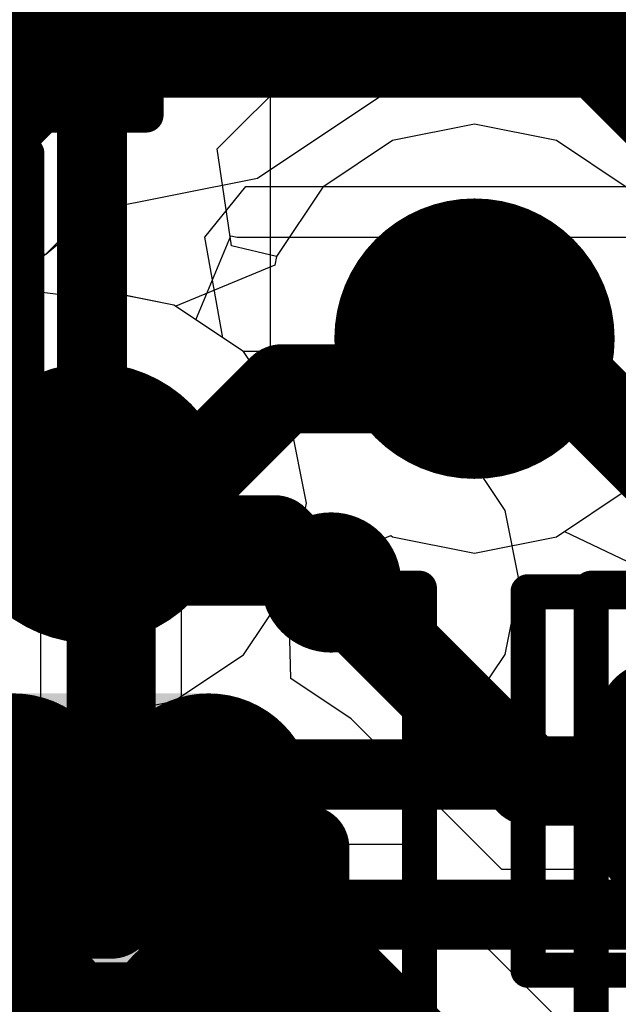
# Model space of a CAD drawing. Header units: millimetres. Extents: x -2 to 68, y -2 to 27.4.
# Tile 164 of 256: x 11.495 to 12.349, y 20.556 to 21.961. Entities that reach past the tile are written whole.
import ezdxf

# ---------------------------------------------------------------- set-up
doc = ezdxf.new("R2010")
doc.units = ezdxf.units.MM
for name, color, linetype in [('BottomLayer', 5, 'Continuous'), ('BottomPaste', 16, 'Continuous'), ('BottomSolder', 6, 'Continuous'), ('DrillGuide', 244, 'Continuous'), ('Mechanical10', 56, 'Continuous'), ('Mechanical13', 56, 'Continuous'), ('Mechanical15', 56, 'Continuous'), ('Mechanical6', 56, 'Continuous'), ('MidLayer1', 16, 'Continuous'), ('MidLayer2', 76, 'Continuous'), ('MidLayer3', 90, 'Continuous'), ('MidLayer4', 156, 'Continuous'), ('MidLayer5', 130, 'Continuous'), ('MidLayer6', 216, 'Continuous'), ('MidLayer7', 6, 'Continuous'), ('MidLayer8', 54, 'Continuous'), ('MultiLayer', 9, 'Continuous'), ('TopLayer', 1, 'Continuous'), ('TopPaste', 8, 'Continuous'), ('TopSolder', 216, 'Continuous'), ('ViaHoleLayer', 16, 'Continuous')]:
    doc.layers.add(name, color=color, linetype=linetype)

# ---------------------------------------------------------------- blocks, each defined once
blk = doc.blocks.new('RES_0201_4')
at = {"layer": 'Mechanical13', "const_width": 0.12}
for points in [[(-0.32, -0.17), (-0.32, 0.17)], [(-0.32, 0.17), (0.32, 0.17)], [(0.32, -0.17), (0.32, 0.17)], [(-0.32, -0.17), (0.32, -0.17)]]:
    blk.add_lwpolyline(points, dxfattribs=at)
at = {"layer": 'Mechanical13', "const_width": 0.06}
for points in [[(-0.35, 0.17, 1), (-0.29, 0.17, 1)], [(-0.35, 0.17, 1), (-0.29, 0.17, 1)], [(0.29, 0.17, 1), (0.35, 0.17, 1)], [(0.29, 0.17, 1), (0.35, 0.17, 1)], [(-0.35, -0.17, 1), (-0.29, -0.17, 1)], [(-0.35, -0.17, 1), (-0.29, -0.17, 1)], [(0.29, -0.17, 1), (0.35, -0.17, 1)], [(0.29, -0.17, 1), (0.35, -0.17, 1)]]:
    blk.add_lwpolyline(points, format="xyb", close=True, dxfattribs=at)
at = {"layer": 'Mechanical15', "const_width": 0.05}
for points in [[(-0.53, -0.27), (-0.53, 0.27)], [(-0.53, 0.27), (0.53, 0.27)], [(0.53, -0.27), (0.53, 0.27)], [(0, -0.135), (0, 0.135)], [(-0.135, 0), (0.135, 0)], [(-0.53, -0.27), (0.53, -0.27)]]:
    blk.add_lwpolyline(points, dxfattribs=at)
at = {"layer": 'Mechanical15'}
for points, const_width in [([(-0.5425, 0.27, 1), (-0.5175, 0.27, 1)], 0.025), ([(-0.5425, 0.27, 1), (-0.5175, 0.27, 1)], 0.025), ([(0.5175, 0.27, 1), (0.5425, 0.27, 1)], 0.025), ([(0.5175, 0.27, 1), (0.5425, 0.27, 1)], 0.025), ([(-0.0125, 0.135, 1), (0.0125, 0.135, 1)], 0.025), ([(0.1013, 0, 1), (-0.1013, 0, 1)], 0.05), ([(-0.1475, 0, 1), (-0.1225, 0, 1)], 0.025), ([(-0.1138, 0, 1), (-0.0888, 0, 1)], 0.025), ([(0.0888, 0, 1), (0.1138, 0, 1)], 0.025), ([(0.1225, 0, 1), (0.1475, 0, 1)], 0.025), ([(-0.0125, -0.135, 1), (0.0125, -0.135, 1)], 0.025), ([(-0.5425, -0.27, 1), (-0.5175, -0.27, 1)], 0.025), ([(-0.5425, -0.27, 1), (-0.5175, -0.27, 1)], 0.025), ([(0.5175, -0.27, 1), (0.5425, -0.27, 1)], 0.025), ([(0.5175, -0.27, 1), (0.5425, -0.27, 1)], 0.025)]:
    blk.add_lwpolyline(points, format="xyb", close=True, dxfattribs=dict(at, const_width=const_width))
at = {"layer": 'TopLayer', "const_width": 0.0806}
for points in [[(-0.3897, 0.0894, 1), (-0.3091, 0.0894, 1)], [(-0.2409, 0.0894, 1), (-0.1603, 0.0894, 1)], [(0.1603, 0.0894, 1), (0.2409, 0.0894, 1)], [(0.3091, 0.0894, 1), (0.3897, 0.0894, 1)], [(-0.3897, -0.0894, 1), (-0.3091, -0.0894, 1)], [(-0.2409, -0.0894, 1), (-0.1603, -0.0894, 1)], [(0.1603, -0.0894, 1), (0.2409, -0.0894, 1)], [(0.3091, -0.0894, 1), (0.3897, -0.0894, 1)]]:
    blk.add_lwpolyline(points, format="xyb", close=True, dxfattribs=at)
at = {"layer": 'TopLayer'}
for points in [[(-0.2006, 0.17), (-0.3494, 0.17), (-0.2006, -0.17), (-0.3494, -0.17)], [(0.2006, -0.17), (0.3494, -0.17), (0.2006, 0.17), (0.3494, 0.17)], [(-0.12, 0.0894), (-0.43, 0.0894), (-0.12, -0.0894), (-0.43, -0.0894)], [(0.12, -0.0894), (0.43, -0.0894), (0.12, 0.0894), (0.43, 0.0894)]]:
    blk.add_solid(points, dxfattribs=at)
at = {"layer": 'TopPaste', "const_width": 0.0806}
for points in [[(-0.3897, 0.0894, 1), (-0.3091, 0.0894, 1)], [(-0.2409, 0.0894, 1), (-0.1603, 0.0894, 1)], [(0.1603, 0.0894, 1), (0.2409, 0.0894, 1)], [(0.3091, 0.0894, 1), (0.3897, 0.0894, 1)], [(-0.3897, -0.0894, 1), (-0.3091, -0.0894, 1)], [(-0.2409, -0.0894, 1), (-0.1603, -0.0894, 1)], [(0.1603, -0.0894, 1), (0.2409, -0.0894, 1)], [(0.3091, -0.0894, 1), (0.3897, -0.0894, 1)]]:
    blk.add_lwpolyline(points, format="xyb", close=True, dxfattribs=at)
at = {"layer": 'TopPaste'}
for points in [[(-0.2006, 0.17), (-0.3494, 0.17), (-0.2006, -0.17), (-0.3494, -0.17)], [(0.2006, -0.17), (0.3494, -0.17), (0.2006, 0.17), (0.3494, 0.17)], [(-0.12, 0.0894), (-0.43, 0.0894), (-0.12, -0.0894), (-0.43, -0.0894)], [(0.12, -0.0894), (0.43, -0.0894), (0.12, 0.0894), (0.43, 0.0894)]]:
    blk.add_solid(points, dxfattribs=at)
at = {"layer": 'TopSolder', "const_width": 0.0806}
for points in [[(-0.3897, 0.0894, 1), (-0.3091, 0.0894, 1)], [(-0.2409, 0.0894, 1), (-0.1603, 0.0894, 1)], [(0.1603, 0.0894, 1), (0.2409, 0.0894, 1)], [(0.3091, 0.0894, 1), (0.3897, 0.0894, 1)], [(-0.3897, -0.0894, 1), (-0.3091, -0.0894, 1)], [(-0.2409, -0.0894, 1), (-0.1603, -0.0894, 1)], [(0.1603, -0.0894, 1), (0.2409, -0.0894, 1)], [(0.3091, -0.0894, 1), (0.3897, -0.0894, 1)]]:
    blk.add_lwpolyline(points, format="xyb", close=True, dxfattribs=at)
at = {"layer": 'TopSolder'}
for points in [[(-0.2006, 0.17), (-0.3494, 0.17), (-0.2006, -0.17), (-0.3494, -0.17)], [(0.2006, -0.17), (0.3494, -0.17), (0.2006, 0.17), (0.3494, 0.17)], [(-0.12, 0.0894), (-0.43, 0.0894), (-0.12, -0.0894), (-0.43, -0.0894)], [(0.12, -0.0894), (0.43, -0.0894), (0.12, 0.0894), (0.43, 0.0894)]]:
    blk.add_solid(points, dxfattribs=at)
blk = doc.blocks.new('PQFN40P180X260X55_16N_16')
at = {"layer": 'Mechanical15', "const_width": 0.05}
for points in [[(-1.175, 1.575), (1.175, 1.575)], [(1.175, -1.575), (1.175, 1.575)]]:
    blk.add_lwpolyline(points, dxfattribs=at)
at = {"layer": 'Mechanical15', "const_width": 0.025}
blk.add_lwpolyline([(1.1625, 1.575, 1), (1.1875, 1.575, 1)], format="xyb", close=True, dxfattribs=at)
blk.add_lwpolyline([(1.1625, 1.575, 1), (1.1875, 1.575, 1)], format="xyb", close=True, dxfattribs=at)
blk = doc.blocks.new('TP_0_8MM_B_25')
at = {"layer": 'BottomLayer', "const_width": 0.4001}
blk.add_lwpolyline([(-0.2, 0, 1), (0.2, 0, 1)], format="xyb", close=True, dxfattribs=at)
at = {"layer": 'BottomSolder', "const_width": 0.45}
blk.add_lwpolyline([(-0.225, 0, 1), (0.225, 0, 1)], format="xyb", close=True, dxfattribs=at)
blk = doc.blocks.new('CAP_0402_B_139')
at = {"layer": 'BottomLayer', "const_width": 0.1508}
for points in [[(0.1954, 0.1392, 1), (0.3462, 0.1392, 1)], [(0.5238, 0.1392, 1), (0.6746, 0.1392, 1)], [(0.1954, -0.1392, 1), (0.3462, -0.1392, 1)], [(0.5238, -0.1392, 1), (0.6746, -0.1392, 1)]]:
    blk.add_lwpolyline(points, format="xyb", close=True, dxfattribs=at)
at = {"layer": 'BottomLayer'}
for points in [[(0.2708, -0.29), (0.5992, -0.29), (0.2708, 0.29), (0.5992, 0.29)], [(0.12, -0.1392), (0.75, -0.1392), (0.12, 0.1392), (0.75, 0.1392)]]:
    blk.add_solid(points, dxfattribs=at)
at = {"layer": 'BottomPaste', "const_width": 0.1508}
for points in [[(0.1954, 0.1392, 1), (0.3462, 0.1392, 1)], [(0.5238, 0.1392, 1), (0.6746, 0.1392, 1)], [(0.1954, -0.1392, 1), (0.3462, -0.1392, 1)], [(0.5238, -0.1392, 1), (0.6746, -0.1392, 1)]]:
    blk.add_lwpolyline(points, format="xyb", close=True, dxfattribs=at)
at = {"layer": 'BottomPaste'}
for points in [[(0.2708, -0.29), (0.5992, -0.29), (0.2708, 0.29), (0.5992, 0.29)], [(0.12, -0.1392), (0.75, -0.1392), (0.12, 0.1392), (0.75, 0.1392)]]:
    blk.add_solid(points, dxfattribs=at)
at = {"layer": 'BottomSolder', "const_width": 0.1508}
for points in [[(0.1954, 0.1392, 1), (0.3462, 0.1392, 1)], [(0.5238, 0.1392, 1), (0.6746, 0.1392, 1)], [(0.1954, -0.1392, 1), (0.3462, -0.1392, 1)], [(0.5238, -0.1392, 1), (0.6746, -0.1392, 1)]]:
    blk.add_lwpolyline(points, format="xyb", close=True, dxfattribs=at)
at = {"layer": 'BottomSolder'}
for points in [[(0.2708, -0.29), (0.5992, -0.29), (0.2708, 0.29), (0.5992, 0.29)], [(0.12, -0.1392), (0.75, -0.1392), (0.12, 0.1392), (0.75, 0.1392)]]:
    blk.add_solid(points, dxfattribs=at)
at = {"layer": 'Mechanical10', "const_width": 0.12}
for points in [[(0.53, 0.28), (0.53, -0.28)], [(-0.53, -0.28), (0.53, -0.28)]]:
    blk.add_lwpolyline(points, dxfattribs=at)
at = {"layer": 'Mechanical10', "const_width": 0.06}
blk.add_lwpolyline([(0.5, -0.28, 1), (0.56, -0.28, 1)], format="xyb", close=True, dxfattribs=at)
blk.add_lwpolyline([(0.5, -0.28, 1), (0.56, -0.28, 1)], format="xyb", close=True, dxfattribs=at)
at = {"layer": 'Mechanical6', "const_width": 0.05}
for points in [[(0.9, 0.44), (0.9, -0.44)], [(-0.9, -0.44), (0.9, -0.44)]]:
    blk.add_lwpolyline(points, dxfattribs=at)
at = {"layer": 'Mechanical6', "const_width": 0.025}
blk.add_lwpolyline([(0.8875, -0.44, 1), (0.9125, -0.44, 1)], format="xyb", close=True, dxfattribs=at)
blk.add_lwpolyline([(0.8875, -0.44, 1), (0.9125, -0.44, 1)], format="xyb", close=True, dxfattribs=at)
blk = doc.blocks.new('CAP_0402_B_141')
at = {"layer": 'Mechanical6', "const_width": 0.05}
for points in [[(-0.9, 0.44), (0.9, 0.44)], [(0.9, 0.44), (0.9, -0.44)]]:
    blk.add_lwpolyline(points, dxfattribs=at)
at = {"layer": 'Mechanical6', "const_width": 0.025}
blk.add_lwpolyline([(0.8875, 0.44, 1), (0.9125, 0.44, 1)], format="xyb", close=True, dxfattribs=at)
blk.add_lwpolyline([(0.8875, 0.44, 1), (0.9125, 0.44, 1)], format="xyb", close=True, dxfattribs=at)
blk = doc.blocks.new('RES_0201_147')
at = {"layer": 'Mechanical13', "const_width": 0.12}
for points in [[(-0.32, 0.17), (0.32, 0.17)], [(-0.32, -0.17), (-0.32, 0.17)], [(0.32, -0.17), (0.32, 0.17)], [(-0.32, -0.17), (0.32, -0.17)]]:
    blk.add_lwpolyline(points, dxfattribs=at)
at = {"layer": 'Mechanical13', "const_width": 0.06}
for points in [[(-0.35, 0.17, 1), (-0.29, 0.17, 1)], [(-0.35, 0.17, 1), (-0.29, 0.17, 1)], [(0.29, 0.17, 1), (0.35, 0.17, 1)], [(0.29, 0.17, 1), (0.35, 0.17, 1)], [(-0.35, -0.17, 1), (-0.29, -0.17, 1)], [(-0.35, -0.17, 1), (-0.29, -0.17, 1)], [(0.29, -0.17, 1), (0.35, -0.17, 1)], [(0.29, -0.17, 1), (0.35, -0.17, 1)]]:
    blk.add_lwpolyline(points, format="xyb", close=True, dxfattribs=at)
at = {"layer": 'Mechanical15', "const_width": 0.05}
for points in [[(-0.53, 0.27), (0.53, 0.27)], [(-0.53, -0.27), (-0.53, 0.27)], [(0.53, -0.27), (0.53, 0.27)], [(0, -0.135), (0, 0.135)], [(-0.135, 0), (0.135, 0)], [(-0.53, -0.27), (0.53, -0.27)]]:
    blk.add_lwpolyline(points, dxfattribs=at)
at = {"layer": 'Mechanical15'}
for points, const_width in [([(-0.5425, 0.27, 1), (-0.5175, 0.27, 1)], 0.025), ([(-0.5425, 0.27, 1), (-0.5175, 0.27, 1)], 0.025), ([(0.5175, 0.27, 1), (0.5425, 0.27, 1)], 0.025), ([(0.5175, 0.27, 1), (0.5425, 0.27, 1)], 0.025), ([(-0.0125, 0.135, 1), (0.0125, 0.135, 1)], 0.025), ([(0.1013, 0, 1), (-0.1013, 0, 1)], 0.05), ([(-0.1475, 0, 1), (-0.1225, 0, 1)], 0.025), ([(-0.1138, 0, 1), (-0.0888, 0, 1)], 0.025), ([(0.0888, 0, 1), (0.1138, 0, 1)], 0.025), ([(0.1225, 0, 1), (0.1475, 0, 1)], 0.025), ([(-0.0125, -0.135, 1), (0.0125, -0.135, 1)], 0.025), ([(-0.5425, -0.27, 1), (-0.5175, -0.27, 1)], 0.025), ([(-0.5425, -0.27, 1), (-0.5175, -0.27, 1)], 0.025), ([(0.5175, -0.27, 1), (0.5425, -0.27, 1)], 0.025), ([(0.5175, -0.27, 1), (0.5425, -0.27, 1)], 0.025)]:
    blk.add_lwpolyline(points, format="xyb", close=True, dxfattribs=dict(at, const_width=const_width))
at = {"layer": 'TopLayer', "const_width": 0.0806}
for points in [[(-0.3897, 0.0894, 1), (-0.3091, 0.0894, 1)], [(-0.2409, 0.0894, 1), (-0.1603, 0.0894, 1)], [(0.1603, 0.0894, 1), (0.2409, 0.0894, 1)], [(0.3091, 0.0894, 1), (0.3897, 0.0894, 1)], [(-0.3897, -0.0894, 1), (-0.3091, -0.0894, 1)], [(-0.2409, -0.0894, 1), (-0.1603, -0.0894, 1)], [(0.1603, -0.0894, 1), (0.2409, -0.0894, 1)], [(0.3091, -0.0894, 1), (0.3897, -0.0894, 1)]]:
    blk.add_lwpolyline(points, format="xyb", close=True, dxfattribs=at)
at = {"layer": 'TopLayer'}
for points in [[(-0.2006, 0.17), (-0.3494, 0.17), (-0.2006, -0.17), (-0.3494, -0.17)], [(0.2006, -0.17), (0.3494, -0.17), (0.2006, 0.17), (0.3494, 0.17)], [(-0.12, 0.0894), (-0.43, 0.0894), (-0.12, -0.0894), (-0.43, -0.0894)], [(0.12, -0.0894), (0.43, -0.0894), (0.12, 0.0894), (0.43, 0.0894)]]:
    blk.add_solid(points, dxfattribs=at)
at = {"layer": 'TopPaste', "const_width": 0.0806}
for points in [[(-0.3897, 0.0894, 1), (-0.3091, 0.0894, 1)], [(-0.2409, 0.0894, 1), (-0.1603, 0.0894, 1)], [(0.1603, 0.0894, 1), (0.2409, 0.0894, 1)], [(0.3091, 0.0894, 1), (0.3897, 0.0894, 1)], [(-0.3897, -0.0894, 1), (-0.3091, -0.0894, 1)], [(-0.2409, -0.0894, 1), (-0.1603, -0.0894, 1)], [(0.1603, -0.0894, 1), (0.2409, -0.0894, 1)], [(0.3091, -0.0894, 1), (0.3897, -0.0894, 1)]]:
    blk.add_lwpolyline(points, format="xyb", close=True, dxfattribs=at)
at = {"layer": 'TopPaste'}
for points in [[(-0.2006, 0.17), (-0.3494, 0.17), (-0.2006, -0.17), (-0.3494, -0.17)], [(0.2006, -0.17), (0.3494, -0.17), (0.2006, 0.17), (0.3494, 0.17)], [(-0.12, 0.0894), (-0.43, 0.0894), (-0.12, -0.0894), (-0.43, -0.0894)], [(0.12, -0.0894), (0.43, -0.0894), (0.12, 0.0894), (0.43, 0.0894)]]:
    blk.add_solid(points, dxfattribs=at)
at = {"layer": 'TopSolder', "const_width": 0.0806}
for points in [[(-0.3897, 0.0894, 1), (-0.3091, 0.0894, 1)], [(-0.2409, 0.0894, 1), (-0.1603, 0.0894, 1)], [(0.1603, 0.0894, 1), (0.2409, 0.0894, 1)], [(0.3091, 0.0894, 1), (0.3897, 0.0894, 1)], [(-0.3897, -0.0894, 1), (-0.3091, -0.0894, 1)], [(-0.2409, -0.0894, 1), (-0.1603, -0.0894, 1)], [(0.1603, -0.0894, 1), (0.2409, -0.0894, 1)], [(0.3091, -0.0894, 1), (0.3897, -0.0894, 1)]]:
    blk.add_lwpolyline(points, format="xyb", close=True, dxfattribs=at)
at = {"layer": 'TopSolder'}
for points in [[(-0.2006, 0.17), (-0.3494, 0.17), (-0.2006, -0.17), (-0.3494, -0.17)], [(0.2006, -0.17), (0.3494, -0.17), (0.2006, 0.17), (0.3494, 0.17)], [(-0.12, 0.0894), (-0.43, 0.0894), (-0.12, -0.0894), (-0.43, -0.0894)], [(0.12, -0.0894), (0.43, -0.0894), (0.12, 0.0894), (0.43, 0.0894)]]:
    blk.add_solid(points, dxfattribs=at)

msp = doc.modelspace()

# ---------------------------------------------------------------- linework, layer by layer
at = {"layer": 'BottomLayer'}
for p, q in [((12.0326, 21.8674), (12.1266, 22.0081)), ((12.2734, 22.0081), (12.3674, 21.8674)), ((11.8341, 21.7348), (12.0326, 21.8674)), ((11.6, 21.6882), (11.8341, 21.7348)), ((11.5495, 21.6442), (11.5814, 21.6919)), ((11.5814, 21.6919), (11.6, 21.6882)), ((11.5112, 21.6059), (11.5495, 21.6442)), ((11.4285, 21.5507), (11.5112, 21.6059)), ((11.525, 21.1559), (11.4858, 21.1559)), ((11.525, 20.785), (11.525, 21.1559)), ((11.7642, 21.1559), (11.725, 21.1559)), ((11.725, 21.1559), (11.725, 20.785)), ((11.8816, 21.1326), (11.7642, 21.1559)), ((11.9811, 21.0661), (11.8816, 21.1326)), ((12.0475, 20.9666), (11.9811, 21.0661)), ((12.3939, 21.0661), (12.3275, 20.9666)), ((12.0709, 20.8492), (12.0475, 20.9666)), ((12.3275, 20.9666), (12.3041, 20.8492)), ((12.0709, 20.785), (12.0709, 20.8492)), ((12.3041, 20.8492), (12.3041, 20.785)), ((11.1791, 20.785), (11.525, 20.785)), ((11.725, 20.785), (12.0709, 20.785)), ((12.3041, 20.785), (12.65, 20.785)), ((11.625, 20.585), (11.1791, 20.585)), ((12.0709, 20.585), (11.625, 20.585)), ((12.0709, 20.5208), (12.0709, 20.585)), ((12.75, 20.585), (12.3041, 20.585)), ((12.3041, 20.585), (12.3041, 20.5208))]:
    msp.add_line(p, q, dxfattribs=at)
for points, const_width in [([(11.3692, 21.8943), (11.6, 22.1251)], 0.1), ([(12.0723, 21.4346), (12.1436, 21.506)], 0.127), ([(12.1436, 21.506), (12.2213, 21.506)], 0.127), ([(12.2213, 21.506), (12.5909, 21.1365)], 0.127), ([(11.625, 21.1905), (11.8691, 21.4346)], 0.127), ([(11.8691, 21.4346), (12.0723, 21.4346)], 0.127), ([(11.625, 20.685), (11.625, 21.1905)], 0.127), ([(11.1744, 20.685), (11.625, 20.685)], 0.127)]:
    msp.add_lwpolyline(points, dxfattribs=dict(at, const_width=const_width))
for points, const_width in [([(12.0436, 21.506, 1), (12.2436, 21.506, 1)], 0.2), ([(12.1119, 21.506, 1), (12.1754, 21.506, 1)], 0.0635), ([(12.1119, 21.506, 1), (12.1754, 21.506, 1)], 0.0635), ([(12.1896, 21.506, 1), (12.2531, 21.506, 1)], 0.0635), ([(12.1896, 21.506, 1), (12.2531, 21.506, 1)], 0.0635), ([(11.8374, 21.4346, 1), (11.9009, 21.4346, 1)], 0.0635), ([(11.8374, 21.4346, 1), (11.9009, 21.4346, 1)], 0.0635), ([(12.0405, 21.4346, 1), (12.104, 21.4346, 1)], 0.0635), ([(12.0405, 21.4346, 1), (12.104, 21.4346, 1)], 0.0635), ([(11.5933, 21.1905, 1), (11.6568, 21.1905, 1)], 0.0635), ([(11.5933, 21.1905, 1), (11.6568, 21.1905, 1)], 0.0635), ([(11.5933, 20.685, 1), (11.6568, 20.685, 1)], 0.0635), ([(11.5933, 20.685, 1), (11.6568, 20.685, 1)], 0.0635)]:
    msp.add_lwpolyline(points, format="xyb", close=True, dxfattribs=dict(at, const_width=const_width))
at = {"layer": 'DrillGuide'}
for points, const_width in [([(12.0936, 21.506, 1), (12.1936, 21.506, 1)], 0.1), ([(11.5478, 21.2714, 1), (11.6478, 21.2714, 1)], 0.1), ([(11.9141, 21.1582, 1), (11.9641, 21.1582, 1)], 0.05)]:
    msp.add_lwpolyline(points, format="xyb", close=True, dxfattribs=dict(at, const_width=const_width))
at = {"layer": 'MidLayer1'}
for p, q in [((11.5535, 21.5685), (11.45, 21.5815)), ((11.5978, 21.5773), (11.5535, 21.5685)), ((11.7148, 21.554), (11.5978, 21.5773)), ((11.8139, 21.4878), (11.7148, 21.554)), ((11.8584, 21.4878), (11.8139, 21.4878)), ((11.9612, 21.4674), (11.8584, 21.4878)), ((12.0484, 21.4091), (11.9612, 21.4674)), ((12.0695, 21.388), (12.0484, 21.4091)), ((12.129, 21.3482), (12.0695, 21.388)), ((12.1873, 21.2611), (12.129, 21.3482)), ((12.2077, 21.1582), (12.1873, 21.2611)), ((12.1873, 21.0554), (12.2077, 21.1582)), ((12.129, 20.9683), (12.1873, 21.0554)), ((11.4807, 20.9888), (11.5373, 20.9776)), ((11.5373, 20.9776), (11.5472, 20.971)), ((11.5472, 20.971), (11.65, 20.9505)), ((12.0419, 20.91), (12.129, 20.9683)), ((11.65, 20.9505), (11.7559, 20.9505)), ((11.7559, 20.9505), (11.8165, 20.91)), ((11.8165, 20.91), (11.9193, 20.8896)), ((11.9391, 20.8896), (12.0419, 20.91)), ((11.9193, 20.8896), (11.9391, 20.8896))]:
    msp.add_line(p, q, dxfattribs=at)
for points, const_width in [([(12.0436, 21.506, 1), (12.2436, 21.506, 1)], 0.2), ([(11.4978, 21.2714, 1), (11.6978, 21.2714, 1)], 0.2), ([(11.566, 21.2714, 1), (11.6295, 21.2714, 1)], 0.0635), ([(11.6183, 21.2192, 1), (11.6818, 21.2192, 1)], 0.0635), ([(11.6183, 21.2192, 1), (11.6818, 21.2192, 1)], 0.0635), ([(11.8266, 21.2192, 1), (11.8901, 21.2192, 1)], 0.0635), ([(11.8266, 21.2192, 1), (11.8901, 21.2192, 1)], 0.0635), ([(11.8891, 21.1582, 1), (11.9891, 21.1582, 1)], 0.1), ([(11.8876, 21.1582, 1), (11.9511, 21.1582, 1)], 0.0635), ([(11.8876, 21.1582, 1), (11.9511, 21.1582, 1)], 0.0635), ([(11.9073, 21.1582, 1), (11.9708, 21.1582, 1)], 0.0635)]:
    msp.add_lwpolyline(points, format="xyb", close=True, dxfattribs=dict(at, const_width=const_width))
at = {"layer": 'MidLayer1', "const_width": 0.127}
for points in [[(11.5978, 21.2714), (11.65, 21.2192)], [(11.65, 21.2192), (11.8584, 21.2192)], [(11.8584, 21.2192), (11.9193, 21.1582)], [(11.9193, 21.1582), (11.9391, 21.1582)]]:
    msp.add_lwpolyline(points, dxfattribs=at)
at = {"layer": 'MidLayer2'}
for p, q in [((11.759, 21.651), (11.8174, 21.723)), ((11.8174, 21.723), (13.4706, 21.723)), ((11.7846, 21.5074), (11.759, 21.651)), ((11.8141, 21.4877), (11.7846, 21.5074)), ((11.8804, 21.3885), (11.8141, 21.4877)), ((11.9037, 21.2714), (11.8804, 21.3885)), ((11.8804, 21.1544), (11.9037, 21.2714)), ((11.8141, 21.0551), (11.8804, 21.1544)), ((11.7148, 20.9888), (11.8141, 21.0551)), ((11.5978, 20.9655), (11.7148, 20.9888)), ((11.5062, 20.8543), (11.5688, 20.9713)), ((11.5688, 20.9713), (11.5978, 20.9655)), ((11.6526, 20.7079), (11.5062, 20.8543)), ((11.9855, 20.7079), (11.6526, 20.7079)), ((12.083, 20.6885), (11.9855, 20.7079)), ((12.1657, 20.6332), (12.083, 20.6885)), ((12.3477, 20.4513), (12.1657, 20.6332))]:
    msp.add_line(p, q, dxfattribs=at)
at = {"layer": 'MidLayer2', "const_width": 0.1}
for points in [[(11.1381, 21.4681), (11.6479, 21.9779)], [(11.6479, 21.9779), (13.9302, 21.9779)], [(11.1488, 20.8512), (11.547, 20.453)]]:
    msp.add_lwpolyline(points, dxfattribs=at)
at = {"layer": 'MidLayer2'}
for points, const_width in [([(11.6229, 21.9779, 1), (11.6729, 21.9779, 1)], 0.05), ([(11.6229, 21.9779, 1), (11.6729, 21.9779, 1)], 0.05), ([(12.0436, 21.506, 1), (12.2436, 21.506, 1)], 0.2), ([(11.4978, 21.2714, 1), (11.6978, 21.2714, 1)], 0.2)]:
    msp.add_lwpolyline(points, format="xyb", close=True, dxfattribs=dict(at, const_width=const_width))
at = {"layer": 'MidLayer3'}
for p, q in [((11.7462, 21.533), (11.7958, 21.6526)), ((11.7958, 21.6526), (11.8048, 21.6509)), ((11.8048, 21.6509), (12.6034, 21.6509)), ((11.8141, 21.4877), (11.7462, 21.533)), ((11.8804, 21.3885), (11.8141, 21.4877)), ((11.9037, 21.2714), (11.8804, 21.3885)), ((11.8804, 21.1544), (11.9037, 21.2714)), ((11.8783, 21.1513), (11.8804, 21.1544)), ((11.8814, 21.0212), (11.8783, 21.1513)), ((11.9674, 20.9637), (11.8814, 21.0212)), ((12.1825, 20.7487), (11.9674, 20.9637)), ((12.9808, 20.7487), (12.1825, 20.7487))]:
    msp.add_line(p, q, dxfattribs=at)
for points, const_width in [([(10.8537, 22.8706), (11.8048, 21.9195)], 0.127), ([(11.8048, 21.9195), (14.9321, 21.9195)], 0.127), ([(11.3047, 20.7763), (11.7799, 20.7763)], 0.12), ([(11.7799, 20.7763), (12.0726, 20.4836)], 0.12), ([(11.1437, 20.5563), (11.6888, 20.5563)], 0.12), ([(11.6888, 20.5563), (11.9815, 20.2636)], 0.12)]:
    msp.add_lwpolyline(points, dxfattribs=dict(at, const_width=const_width))
for points, const_width in [([(11.773, 21.9195, 1), (11.8365, 21.9195, 1)], 0.0635), ([(11.773, 21.9195, 1), (11.8365, 21.9195, 1)], 0.0635), ([(12.0436, 21.506, 1), (12.2436, 21.506, 1)], 0.2), ([(11.4978, 21.2714, 1), (11.6978, 21.2714, 1)], 0.2), ([(11.7499, 20.7763, 1), (11.8099, 20.7763, 1)], 0.06), ([(11.7499, 20.7763, 1), (11.8099, 20.7763, 1)], 0.06), ([(11.6588, 20.5563, 1), (11.7188, 20.5563, 1)], 0.06), ([(11.6588, 20.5563, 1), (11.7188, 20.5563, 1)], 0.06)]:
    msp.add_lwpolyline(points, format="xyb", close=True, dxfattribs=dict(at, const_width=const_width))
at = {"layer": 'MidLayer4'}
for p, q in [((11.5664, 21.8837), (11.5112, 21.9664)), ((11.5859, 21.7862), (11.5664, 21.8837)), ((11.5689, 21.701), (11.5859, 21.7862)), ((11.5751, 21.6743), (11.5689, 21.701)), ((11.6393, 21.569), (11.5751, 21.6743)), ((11.7148, 21.554), (11.6393, 21.569)), ((11.8141, 21.4877), (11.7148, 21.554)), ((11.8804, 21.3885), (11.8141, 21.4877)), ((11.9037, 21.2714), (11.8804, 21.3885)), ((11.8804, 21.1544), (11.9037, 21.2714)), ((11.8141, 21.0551), (11.8804, 21.1544)), ((11.7148, 20.9888), (11.8141, 21.0551)), ((11.4807, 20.9888), (11.5978, 20.9655)), ((11.5978, 20.9655), (11.7148, 20.9888))]:
    msp.add_line(p, q, dxfattribs=at)
at = {"layer": 'MidLayer4', "const_width": 0.2}
for points in [[(12.0436, 21.506, 1), (12.2436, 21.506, 1)], [(11.4978, 21.2714, 1), (11.6978, 21.2714, 1)]]:
    msp.add_lwpolyline(points, format="xyb", close=True, dxfattribs=at)
at = {"layer": 'MidLayer5'}
for p, q in [((11.8527, 21.4299), (11.8527, 22.201)), ((11.8804, 21.3885), (11.8527, 21.4299)), ((11.9037, 21.2714), (11.8804, 21.3885)), ((11.8804, 21.1544), (11.9037, 21.2714)), ((11.8141, 21.0551), (11.8804, 21.1544)), ((11.7148, 20.9888), (11.8141, 21.0551)), ((11.4807, 20.9888), (11.5978, 20.9655)), ((11.5978, 20.9655), (11.7148, 20.9888)), ((11.6, 20.7039), (11.3679, 20.7039)), ((11.678, 20.6884), (11.6, 20.7039)), ((11.7442, 20.6442), (11.678, 20.6884)), ((12.0442, 20.3442), (11.7442, 20.6442))]:
    msp.add_line(p, q, dxfattribs=at)
at = {"layer": 'MidLayer5', "const_width": 0.1}
msp.add_lwpolyline([(11.5978, 21.2714), (11.5978, 22.3065)], dxfattribs=at)
at = {"layer": 'MidLayer5'}
for points, const_width in [([(12.0436, 21.506, 1), (12.2436, 21.506, 1)], 0.2), ([(11.4978, 21.2714, 1), (11.6978, 21.2714, 1)], 0.2), ([(11.5728, 21.2714, 1), (11.6228, 21.2714, 1)], 0.05)]:
    msp.add_lwpolyline(points, format="xyb", close=True, dxfattribs=dict(at, const_width=const_width))
at = {"layer": 'MidLayer6', "const_width": 0.1}
for points in [[(11.081, 21.906), (12.3093, 21.906)], [(12.3093, 21.906), (12.631, 21.5843)], [(11.4416, 20.8843), (13.0367, 20.8843)], [(11.3587, 20.6843), (12.9539, 20.6843)]]:
    msp.add_lwpolyline(points, dxfattribs=at)
at = {"layer": 'MidLayer6'}
for points, const_width in [([(12.2843, 21.906, 1), (12.3343, 21.906, 1)], 0.05), ([(12.2843, 21.906, 1), (12.3343, 21.906, 1)], 0.05), ([(12.0436, 21.506, 1), (12.2436, 21.506, 1)], 0.2), ([(11.4978, 21.2714, 1), (11.6978, 21.2714, 1)], 0.2)]:
    msp.add_lwpolyline(points, format="xyb", close=True, dxfattribs=dict(at, const_width=const_width))
at = {"layer": 'MidLayer7'}
for p, q in [((11.7766, 21.7766), (12.475, 22.475)), ((12.0892, 22.3776), (11.6324, 21.9208)), ((11.6324, 21.9208), (11.6241, 21.9083)), ((11.6129, 21.8983), (11.6022, 21.8755)), ((11.6241, 21.9083), (11.6129, 21.8983)), ((11.6022, 21.8755), (11.5882, 21.8546)), ((11.5882, 21.8546), (11.5853, 21.8399)), ((11.5788, 21.8264), (11.5776, 21.8012)), ((11.5853, 21.8399), (11.5788, 21.8264)), ((11.5776, 21.8012), (11.5727, 21.7766)), ((12.1436, 21.8119), (12.0266, 21.7886)), ((12.2607, 21.7886), (12.1436, 21.8119)), ((12.0266, 21.7886), (11.9274, 21.7223)), ((12.3599, 21.7223), (12.2607, 21.7886)), ((11.5727, 21.7766), (11.5756, 21.7619)), ((11.7969, 21.6385), (11.7766, 21.7766)), ((11.5756, 21.7619), (11.5748, 21.7469)), ((11.5748, 21.7469), (11.5826, 21.6939)), ((11.9274, 21.7223), (11.861, 21.6231)), ((11.5826, 21.6939), (11.5856, 21.6708)), ((11.5856, 21.6708), (11.5322, 21.6259)), ((11.5322, 21.6259), (11.3792, 21.6473)), ((11.861, 21.6231), (11.7969, 21.6385)), ((11.8828, 21.1667), (12.024, 21.2252)), ((12.024, 21.2252), (12.0266, 21.2234)), ((12.0266, 21.2234), (12.1436, 21.2001)), ((12.1436, 21.2001), (12.2607, 21.2234)), ((12.2607, 21.2234), (12.2718, 21.2309)), ((12.2718, 21.2309), (12.4055, 21.1674)), ((11.8804, 21.1544), (11.8828, 21.1667)), ((11.8141, 21.0551), (11.8804, 21.1544)), ((11.7148, 20.9888), (11.8141, 21.0551)), ((11.4807, 20.9888), (11.5978, 20.9655)), ((11.5978, 20.9655), (11.7148, 20.9888))]:
    msp.add_line(p, q, dxfattribs=at)
at = {"layer": 'MidLayer7', "const_width": 0.2}
for points in [[(12.0436, 21.506, 1), (12.2436, 21.506, 1)], [(11.4978, 21.2714, 1), (11.6978, 21.2714, 1)]]:
    msp.add_lwpolyline(points, format="xyb", close=True, dxfattribs=at)
at = {"layer": 'MidLayer8'}
for p, q in [((12.1436, 21.8119), (12.0266, 21.7886)), ((12.2607, 21.7886), (12.1436, 21.8119)), ((12.0266, 21.7886), (11.9274, 21.7223)), ((12.3599, 21.7223), (12.2607, 21.7886)), ((11.9274, 21.7223), (11.861, 21.6231)), ((11.861, 21.6231), (11.8586, 21.6107)), ((11.8586, 21.6107), (11.7175, 21.5522)), ((11.5535, 21.5685), (11.4207, 21.5852)), ((11.5978, 21.5773), (11.5535, 21.5685)), ((11.7148, 21.554), (11.5978, 21.5773)), ((11.7175, 21.5522), (11.7148, 21.554)), ((12.2607, 21.2234), (12.3599, 21.2897)), ((11.8828, 21.1667), (12.024, 21.2252)), ((12.024, 21.2252), (12.0266, 21.2234)), ((12.0266, 21.2234), (12.1436, 21.2001)), ((12.1436, 21.2001), (12.2607, 21.2234)), ((11.8804, 21.1544), (11.8828, 21.1667)), ((11.8141, 21.0551), (11.8804, 21.1544)), ((11.7148, 20.9888), (11.8141, 21.0551)), ((11.4807, 20.9888), (11.5978, 20.9655)), ((11.5978, 20.9655), (11.7148, 20.9888))]:
    msp.add_line(p, q, dxfattribs=at)
at = {"layer": 'MidLayer8', "const_width": 0.3}
msp.add_lwpolyline([(12.0024, 22.3544), (12.698, 21.6587)], dxfattribs=at)
at = {"layer": 'MidLayer8', "const_width": 0.2}
for points in [[(12.0436, 21.506, 1), (12.2436, 21.506, 1)], [(11.4978, 21.2714, 1), (11.6978, 21.2714, 1)]]:
    msp.add_lwpolyline(points, format="xyb", close=True, dxfattribs=at)
at = {"layer": 'MultiLayer'}
for points, const_width in [([(12.0436, 21.506, 1), (12.2436, 21.506, 1)], 0.2), ([(11.4978, 21.2714, 1), (11.6978, 21.2714, 1)], 0.2), ([(11.8891, 21.1582, 1), (11.9891, 21.1582, 1)], 0.1)]:
    msp.add_lwpolyline(points, format="xyb", close=True, dxfattribs=dict(at, const_width=const_width))
at = {"layer": 'TopLayer'}
for points, const_width in [([(11.4, 21.9), (12.5, 21.9)], 0.1), ([(11.9391, 21.1582), (12.2223, 20.875)], 0.127), ([(12.2223, 20.875), (12.475, 20.875)], 0.127)]:
    msp.add_lwpolyline(points, dxfattribs=dict(at, const_width=const_width))
for points, const_width in [([(12.0436, 21.506, 1), (12.2436, 21.506, 1)], 0.2), ([(11.8891, 21.1582, 1), (11.9891, 21.1582, 1)], 0.1), ([(11.9073, 21.1582, 1), (11.9708, 21.1582, 1)], 0.0635), ([(12.1905, 20.875, 1), (12.254, 20.875, 1)], 0.0635), ([(12.1905, 20.875, 1), (12.254, 20.875, 1)], 0.0635)]:
    msp.add_lwpolyline(points, format="xyb", close=True, dxfattribs=dict(at, const_width=const_width))
at = {"layer": 'ViaHoleLayer'}
for points, const_width in [([(12.0936, 21.506, 1), (12.1936, 21.506, 1)], 0.1), ([(11.5478, 21.2714, 1), (11.6478, 21.2714, 1)], 0.1), ([(11.9141, 21.1582, 1), (11.9641, 21.1582, 1)], 0.05)]:
    msp.add_lwpolyline(points, format="xyb", close=True, dxfattribs=dict(at, const_width=const_width))

# ---------------------------------------------------------------- block references
for name, p, rotation in [('PQFN40P180X260X55_16N_16', (10.1, 23), 270), ('TP_0_8MM_B_25', (11.6, 22.3), 180), ('CAP_0402_B_139', (11.625, 20.25), 90), ('CAP_0402_B_141', (12.75, 20.25), 90)]:
    msp.add_blockref(name, p, dxfattribs=dict(rotation=rotation))
for name, p in [('RES_0201_4', (10.975, 21.5)), ('RES_0201_147', (12.75, 20.875))]:
    msp.add_blockref(name, p)

doc.saveas('drawing.dxf')
